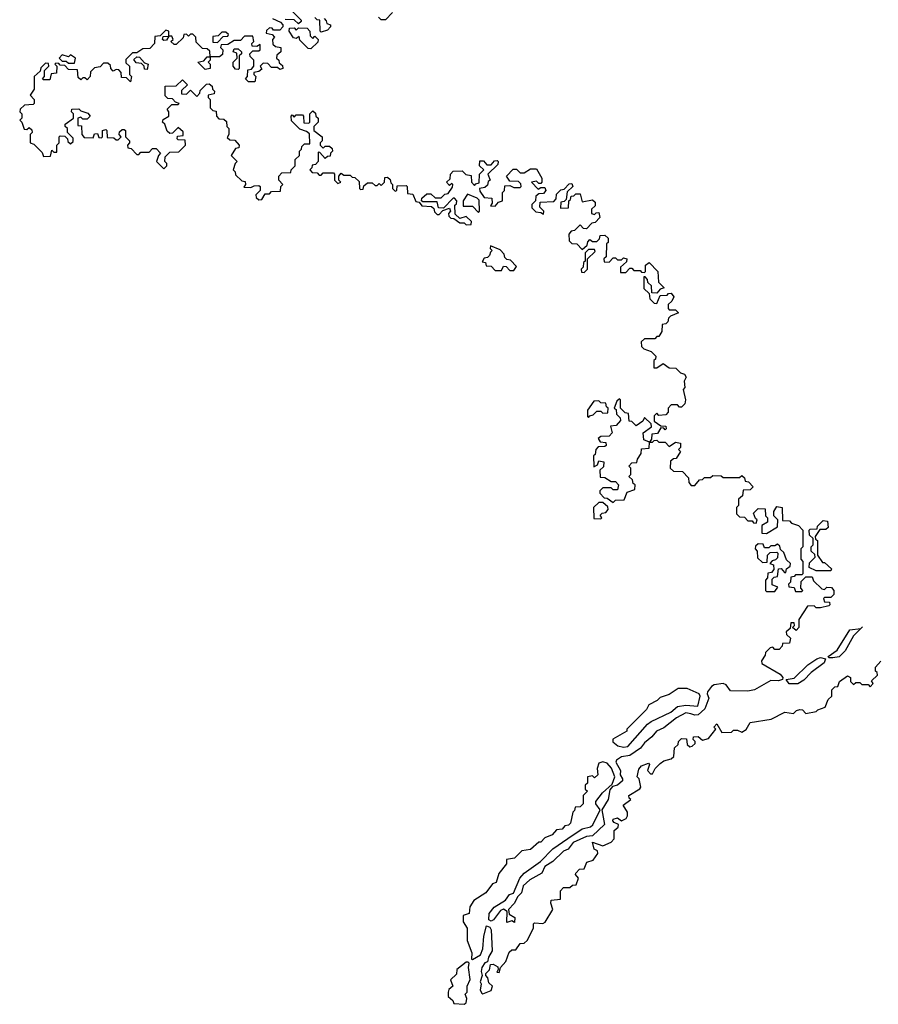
# Model space of a CAD drawing. Extents: x 1980017 to 2252640, y 74400 to 266395.
# Tile 246 of 256: x 2139680 to 2143824, y 182047 to 186800. Entities that reach past the tile are written whole.
import ezdxf

# ---------------------------------------------------------------- set-up
doc = ezdxf.new("R2010")
doc.units = 0

msp = doc.modelspace()

# ---------------------------------------------------------------- linework, layer by layer
at = {"layer": '0CON20XD'}
for points in [[(2140998.3, 186838.3), (2141038.3, 186798.3), (2141038.3, 186791.7), (2141025, 186780), (2141005, 186800), (2140961.7, 186801.7)], [(2141150, 186805), (2141160, 186795), (2141161.7, 186781.7), (2141180, 186775), (2141180, 186765), (2141165, 186750), (2141135, 186740), (2141130, 186745), (2141128.3, 186798.3), (2141115, 186800), (2141105, 186810)], [(2141480, 186835), (2141445, 186800), (2141425, 186800), (2141411.7, 186811.7)], [(2140900, 186805), (2140938.3, 186788.3), (2140950, 186775), (2140950, 186765), (2140935, 186750), (2140905, 186750), (2140898.3, 186758.3), (2140885, 186760), (2140871.7, 186748.3), (2140870, 186735), (2140898.3, 186728.3), (2140910, 186715), (2140900, 186705), (2140901.7, 186681.7), (2140915, 186670), (2140940, 186665), (2140940, 186645), (2140921.7, 186628.3), (2140920, 186615), (2140930, 186605), (2140931.7, 186591.7), (2140948.3, 186578.3), (2140950, 186565), (2140935, 186560), (2140925, 186570), (2140895, 186570), (2140878.3, 186588.3), (2140855, 186590), (2140840, 186575), (2140848.3, 186561.7), (2140835, 186550), (2140810, 186545), (2140810, 186535), (2140820, 186525), (2140815, 186500), (2140785, 186500), (2140770, 186515), (2140780, 186525), (2140781.7, 186558.3), (2140798.3, 186561.7), (2140810, 186575), (2140810, 186605), (2140791.7, 186621.7), (2140790, 186635), (2140805, 186650), (2140835, 186650), (2140840, 186655), (2140840, 186680), (2140825, 186670), (2140801.7, 186671.7), (2140800, 186685), (2140810, 186695), (2140805, 186720), (2140765, 186720), (2140745, 186700), (2140715, 186700), (2140685, 186680), (2140651.7, 186678.3), (2140650, 186665), (2140660, 186655), (2140658.3, 186631.7), (2140645, 186620), (2140600, 186620), (2140600, 186605), (2140590, 186595), (2140600, 186585), (2140600, 186565), (2140575, 186560), (2140540, 186595), (2140568.3, 186601.7), (2140585, 186620), (2140600, 186620), (2140598.3, 186648.3), (2140585, 186660), (2140561.7, 186661.7), (2140531.7, 186691.7), (2140530, 186715), (2140515, 186730), (2140505, 186730), (2140495, 186720), (2140485, 186730), (2140471.7, 186728.3), (2140468.3, 186711.7), (2140435, 186680), (2140425, 186680), (2140410, 186695), (2140420, 186705), (2140415, 186720), (2140400, 186720), (2140388.3, 186701.7), (2140375, 186700), (2140370, 186705), (2140371.7, 186718.3), (2140400, 186720), (2140400, 186745), (2140385, 186750), (2140358.3, 186721.7), (2140331.7, 186718.3), (2140330, 186685), (2140308.3, 186661.7), (2140275, 186660), (2140245, 186640), (2140225, 186640), (2140191.7, 186608.3), (2140191.7, 186591.7), (2140210, 186575), (2140210, 186535), (2140220, 186525), (2140215, 186500), (2140195, 186520), (2140171.7, 186521.7), (2140170, 186545), (2140158.3, 186558.3), (2140145, 186560), (2140131.7, 186551.7), (2140120, 186565), (2140118.3, 186578.3), (2140105, 186590), (2140085, 186590), (2140068.3, 186571.7), (2140041.7, 186568.3), (2140021.7, 186548.3), (2140020, 186525), (2140005, 186510), (2139995, 186520), (2139985, 186520), (2139975, 186510), (2139961.7, 186521.7), (2139958.3, 186558.3), (2139915, 186560), (2139898.3, 186578.3), (2139875, 186580), (2139868.3, 186588.3), (2139855, 186590), (2139850, 186585), (2139860, 186575), (2139858.3, 186541.7), (2139831.7, 186538.3), (2139825, 186510), (2139795, 186510), (2139790, 186515), (2139800, 186525), (2139800, 186555), (2139820, 186575), (2139818.3, 186588.3), (2139805, 186590), (2139781.7, 186568.3), (2139778.3, 186551.7), (2139750, 186525), (2139750, 186465), (2139730, 186435), (2139750, 186415), (2139750, 186395), (2139745, 186390), (2139703, 186387), (2139681.7, 186368.3), (2139680, 186355), (2139690, 186345), (2139690, 186325), (2139680, 186315), (2139690, 186305), (2139701.7, 186271.7), (2139715, 186270), (2139725, 186280), (2139738.3, 186268.3), (2139740, 186255), (2139730, 186245), (2139730, 186205), (2139748.3, 186198.3), (2139788.3, 186158.3), (2139795, 186140), (2139828.3, 186141.7), (2139835, 186170), (2139845, 186160), (2139860, 186160), (2139860, 186195), (2139870, 186205), (2139870, 186235), (2139875, 186240)], [(2141085, 186660), (2141071.7, 186661.7), (2141031.7, 186701.7), (2141028.3, 186718.3), (2141015, 186710), (2141001.7, 186711.7), (2140980, 186745), (2140981.7, 186758.3), (2141005, 186760), (2141015, 186750), (2141025, 186760), (2141068.3, 186758.3), (2141080, 186745), (2141081.7, 186721.7), (2141095, 186710), (2141105, 186720), (2141120, 186705), (2141118.3, 186691.7), (2141085, 186660)], [(2140635, 186690), (2140661.7, 186718.3), (2140685, 186720), (2140688.3, 186728.3), (2140675, 186740), (2140655, 186740), (2140638.3, 186721.7), (2140611.7, 186718.3), (2140611.7, 186691.7), (2140635, 186690)], [(2139945, 186590), (2139950, 186615), (2139925, 186630), (2139915, 186620), (2139885, 186630), (2139870, 186615), (2139885, 186600), (2139905, 186600), (2139915, 186590), (2139945, 186590)], [(2140295, 186560), (2140281.7, 186561.7), (2140280, 186575), (2140268.3, 186588.3), (2140241.7, 186591.7), (2140231.7, 186608.3), (2140245, 186620), (2140258.3, 186618.3), (2140281.7, 186591.7), (2140300, 186585), (2140295, 186560)], [(2140735, 186560), (2140721.7, 186561.7), (2140710, 186575), (2140710, 186595), (2140730, 186615), (2140728.3, 186638.3), (2140710, 186645), (2140715, 186660), (2140735, 186660), (2140750, 186645), (2140750, 186635), (2140740, 186625), (2140740, 186565), (2140735, 186560)], [(2139875, 186240), (2139898.3, 186238.3), (2139910, 186225), (2139911.7, 186211.7), (2139925, 186200), (2139938.3, 186211.7), (2139938.3, 186228.3), (2139910, 186255), (2139910, 186275), (2139900, 186285), (2139900, 186295), (2139940, 186325), (2139940, 186345), (2139930, 186355), (2139931.7, 186368.3), (2139965, 186370), (2139975, 186360), (2140008.3, 186348.3), (2140020, 186335), (2140005, 186320), (2139985, 186320), (2139975, 186330), (2139960, 186325), (2139960, 186290), (2139978.3, 186288.3), (2139980, 186245), (2139991.7, 186231.7), (2140035, 186230), (2140041.7, 186248.3), (2140055, 186250), (2140061.7, 186231.7), (2140075, 186230), (2140080, 186235), (2140080, 186265), (2140095, 186270), (2140100, 186265), (2140101.7, 186231.7), (2140135, 186230), (2140145, 186220), (2140155, 186220), (2140170, 186235), (2140160, 186245), (2140161.7, 186258.3), (2140175, 186270), (2140185, 186270), (2140190, 186265), (2140190, 186235), (2140210, 186215), (2140210, 186205), (2140200, 186195), (2140201.7, 186181.7), (2140218.3, 186178.3), (2140245, 186150), (2140255, 186150), (2140265, 186160), (2140305, 186160), (2140321.7, 186178.3), (2140338.3, 186178.3), (2140360, 186155), (2140350, 186145), (2140340, 186115), (2140375, 186080), (2140390, 186095), (2140390, 186105), (2140380, 186115), (2140381.7, 186138.3), (2140405, 186160), (2140448.3, 186161.7), (2140480, 186195), (2140478.3, 186218.3), (2140445, 186220), (2140440, 186225), (2140441.7, 186238.3), (2140468.3, 186241.7), (2140468.3, 186258.3), (2140445, 186280), (2140418.3, 186251.7), (2140405, 186250), (2140391.7, 186261.7), (2140380, 186295), (2140370, 186305), (2140371.7, 186318.3), (2140400, 186335), (2140400, 186355), (2140391.7, 186368.3), (2140415, 186390), (2140445, 186390), (2140450, 186395), (2140431.7, 186401.7), (2140418.3, 186418.3), (2140395, 186420), (2140381.7, 186431.7), (2140381.7, 186478.3), (2140435, 186480), (2140465, 186510), (2140490, 186485), (2140461.7, 186458.3), (2140461.7, 186441.7), (2140485, 186440), (2140505, 186460), (2140535, 186430), (2140550, 186445), (2140551.7, 186458.3), (2140581.7, 186488.3), (2140595, 186490), (2140608.3, 186478.3), (2140610, 186465), (2140620, 186455), (2140618.3, 186441.7), (2140590, 186435), (2140590, 186425), (2140600, 186415), (2140600, 186375), (2140611.7, 186361.7), (2140628.3, 186358.3), (2140630, 186335), (2140641.7, 186321.7), (2140665, 186320), (2140678.3, 186308.3), (2140680, 186285), (2140690, 186275), (2140690, 186245), (2140681.7, 186231.7), (2140695, 186220), (2140718.3, 186218.3), (2140740, 186195), (2140738.3, 186181.7), (2140721.7, 186178.3), (2140700, 186145), (2140730, 186115), (2140720, 186105), (2140710, 186075), (2140720, 186065), (2140721.7, 186051.7), (2140751.7, 186021.7), (2140768.3, 186018.3), (2140770, 186005), (2140761.7, 185991.7), (2140795, 185990), (2140811.7, 185998.3), (2140835, 186000), (2140840, 185995), (2140840, 185975), (2140820, 185955), (2140821.7, 185941.7), (2140835, 185930), (2140848.3, 185931.7), (2140865, 185960), (2140885, 185960), (2140895, 185970), (2140938.3, 185971.7), (2140940, 185995), (2140950, 186005), (2140930, 186025), (2140930, 186045), (2140945, 186060), (2140988.3, 186061.7), (2140990, 186075), (2141010, 186095), (2141010, 186125), (2141030, 186145), (2141030, 186165), (2141040, 186175), (2141041.7, 186188.3), (2141055, 186200), (2141080, 186200), (2141078.3, 186248.3), (2141065, 186260), (2141031.7, 186271.7), (2140991.7, 186311.7), (2140990, 186335), (2140995, 186340), (2141005, 186330), (2141015, 186340), (2141045, 186340), (2141050, 186335), (2141051.7, 186301.7), (2141075, 186300), (2141080, 186305), (2141080, 186345), (2141095, 186360), (2141108.3, 186348.3), (2141110, 186335), (2141120, 186325), (2141120, 186305), (2141100, 186285), (2141100, 186265), (2141140, 186235), (2141140, 186215), (2141130, 186205), (2141130, 186195), (2141145, 186180), (2141155, 186190), (2141175, 186190), (2141188.3, 186178.3), (2141190, 186165), (2141180, 186155), (2141178.3, 186141.7), (2141165, 186140), (2141155, 186130), (2141128.3, 186158.3), (2141120, 186160), (2141120, 186115), (2141108.3, 186101.7), (2141091.7, 186098.3), (2141090, 186085), (2141080, 186075), (2141091.7, 186061.7), (2141115, 186060), (2141125, 186050), (2141135, 186050), (2141145, 186060), (2141195, 186060), (2141200, 186055), (2141200, 186025), (2141215, 186010), (2141230, 186015), (2141220, 186025), (2141220, 186045), (2141231.7, 186058.3), (2141245, 186050), (2141275, 186050), (2141285, 186040), (2141298.3, 186038.3), (2141318.3, 186018.3), (2141320, 185985), (2141325, 185980), (2141338.3, 185981.7), (2141341.7, 185998.3), (2141358.3, 186011.7), (2141381.7, 186011.7), (2141395, 186000), (2141405, 186000), (2141415, 186010), (2141425, 186000), (2141440, 186015), (2141441.7, 186038.3), (2141455, 186040), (2141468.3, 186028.3), (2141471.7, 186011.7), (2141480, 186005), (2141480, 185985), (2141491.7, 185971.7), (2141500, 185975), (2141501.7, 185998.3), (2141545, 186000), (2141550, 185995), (2141551.7, 185961.7), (2141578.3, 185958.3), (2141591.7, 185921.7), (2141608.3, 185918.3), (2141621.7, 185901.7), (2141668.3, 185898.3), (2141678.3, 185888.3), (2141681.7, 185871.7), (2141695, 185860), (2141705, 185860), (2141721.7, 185878.3), (2141755, 185890), (2141760, 185875), (2141750, 185865), (2141751.7, 185851.7), (2141761.7, 185841.7), (2141775, 185840), (2141805, 185820), (2141825, 185820), (2141835, 185810), (2141858.3, 185811.7), (2141860, 185825), (2141835, 185850), (2141805, 185840), (2141781.7, 185861.7), (2141780, 185905), (2141788.3, 185911.7), (2141790, 185925), (2141778.3, 185938.3), (2141771.7, 185938.3), (2141725, 185890), (2141701.7, 185891.7), (2141695, 185920), (2141625, 185920), (2141620, 185925), (2141621.7, 185938.3), (2141645, 185960), (2141665, 185960), (2141685, 185940), (2141715, 185940), (2141731.7, 185958.3), (2141748.3, 185961.7), (2141768.3, 185991.7), (2141770, 186005), (2141765, 186010), (2141755, 186000), (2141740, 186015), (2141758.3, 186031.7), (2141760, 186055), (2141771.7, 186068.3), (2141815, 186070), (2141833, 186053), (2141858.3, 186048.3), (2141860, 186015), (2141875, 186000), (2141881.7, 186008.3), (2141898.3, 186011.7), (2141900, 186055), (2141920, 186075), (2141900, 186095), (2141901.7, 186118.3), (2141918.3, 186118.3), (2141935, 186100), (2141955, 186100), (2141971.7, 186118.3), (2141985, 186120), (2141990, 186115), (2141988.3, 186101.7), (2141940, 186055), (2141950, 186025), (2141941.7, 186018.3), (2141938.3, 186001.7), (2141925, 185990), (2141900, 185985), (2141901.7, 185971.7), (2141921.7, 185941.7), (2141958.3, 185938.3), (2141960, 185915), (2141951.7, 185901.7), (2141975, 185900), (2141991.7, 185918.3), (2142010, 185925), (2142010, 185965), (2142020, 185975), (2142021.7, 185998.3), (2142045, 186000), (2142065, 185990), (2142095, 185990), (2142100, 185995), (2142098.3, 186008.3), (2142088.3, 186018.3), (2142045, 186020), (2142030, 186045), (2142061.7, 186078.3), (2142078.3, 186078.3), (2142095, 186060), (2142115, 186060), (2142145, 186080), (2142175, 186080), (2142200, 186035), (2142200, 186015), (2142195, 186010), (2142185, 186010), (2142175, 186020), (2142150, 186015), (2142181.7, 185981.7), (2142195, 185990), (2142215, 185990), (2142220, 185975), (2142208.3, 185961.7), (2142185, 185960), (2142171.7, 185948.3), (2142170, 185925), (2142151.7, 185908.3), (2142151.7, 185891.7), (2142171.7, 185871.7), (2142195, 185870), (2142208.3, 185861.7), (2142210, 185875), (2142190, 185895), (2142191.7, 185918.3), (2142258.3, 185921.7), (2142270, 185935), (2142271.7, 185958.3), (2142291.7, 185978.3), (2142308.3, 185981.7), (2142331.7, 186008.3), (2142345, 186010), (2142350, 185995), (2142321.7, 185968.3), (2142318.3, 185931.7), (2142308.3, 185921.7), (2142291.7, 185918.3), (2142290, 185890), (2142328.3, 185891.7), (2142330, 185925), (2142338.3, 185931.7), (2142341.7, 185948.3), (2142355, 185950), (2142365, 185960), (2142385, 185960), (2142395, 185920), (2142445, 185930), (2142458.3, 185918.3), (2142458.3, 185901.7), (2142440, 185885), (2142440, 185865), (2142455, 185860), (2142461.7, 185868.3), (2142475, 185870), (2142480, 185845), (2142458.3, 185821.7), (2142441.7, 185818.3), (2142415, 185790), (2142401.7, 185791.7), (2142385, 185810), (2142358.3, 185781.7), (2142341.7, 185778.3), (2142330, 185765), (2142331.7, 185731.7), (2142345, 185720), (2142368.3, 185718.3), (2142395, 185690), (2142418.3, 185711.7), (2142421.7, 185728.3), (2142431.7, 185738.3), (2142445, 185730), (2142465, 185730), (2142478.3, 185741.7), (2142481.7, 185758.3), (2142505, 185760), (2142520, 185745), (2142520, 185725), (2142511.7, 185718.3)], [(2141895, 185870), (2141900, 185875), (2141898.3, 185928.3), (2141888.3, 185938.3), (2141841.7, 185958.3), (2141820, 185925), (2141820, 185900), (2141865, 185900), (2141895, 185870)], [(2142511.7, 185718.3), (2142510, 185655), (2142500, 185645), (2142501.7, 185631.7), (2142525, 185630), (2142545, 185650), (2142555, 185650), (2142565, 185640), (2142585, 185640), (2142595, 185650), (2142610, 185645), (2142608.3, 185631.7), (2142580, 185605), (2142580, 185580), (2142605, 185580), (2142625, 185600), (2142635, 185600), (2142645, 185590), (2142675, 185590), (2142681.7, 185581.7), (2142695, 185580), (2142700, 185585), (2142700, 185615), (2142718.3, 185628.3), (2142760, 185585), (2142762.5, 185532.5), (2142790, 185505), (2142771.7, 185498.3), (2142755, 185480), (2142731.7, 185481.7), (2142730, 185515), (2142711.7, 185531.7), (2142710, 185545), (2142698.3, 185558.3), (2142691.7, 185558.3), (2142693, 185503), (2142718.3, 185478.3), (2142721.7, 185451.7), (2142741.7, 185431.7), (2142755, 185430), (2142771.7, 185468.3), (2142805, 185470), (2142811.7, 185478.3), (2142825, 185480), (2142837.5, 185462.5), (2142828.3, 185441.7), (2142810, 185425), (2142810, 185405), (2142815, 185400), (2142845, 185400), (2142860, 185385), (2142821.7, 185368.3), (2142811.7, 185358.3), (2142808.3, 185341.7), (2142798.3, 185331.7), (2142781.7, 185328.3), (2142780, 185295), (2142765, 185270), (2142755, 185270), (2142745, 185260), (2142695, 185260), (2142680, 185245), (2142681.7, 185221.7), (2142691.7, 185211.7), (2142728.3, 185198.3), (2142750, 185175), (2142748.3, 185161.7), (2142740, 185155), (2142740, 185120), (2142755, 185120), (2142785, 185140), (2142815, 185120), (2142847, 185117), (2142870, 185095), (2142888.3, 185088.3), (2142897.5, 185075), (2142887.5, 185055), (2142890, 185025), (2142882.5, 185015), (2142893.3, 184965), (2142890, 184945), (2142875, 184930), (2142865, 184930), (2142855, 184940), (2142825, 184940), (2142810, 184925), (2142810, 184905), (2142798.3, 184891.7), (2142765, 184890), (2142755, 184900), (2142741.7, 184888.3), (2142741.7, 184861.7), (2142775, 184840), (2142798.3, 184838.3), (2142800, 184825), (2142795, 184820), (2142788.3, 184828.3), (2142775, 184830), (2142758.3, 184801.7), (2142731.7, 184798.3), (2142730, 184775), (2142720, 184760), (2142735, 184760), (2142741.7, 184768.3), (2142755, 184770), (2142765, 184760), (2142795, 184760), (2142815, 184740), (2142845, 184760), (2142870, 184755), (2142870, 184735), (2142860, 184725), (2142870, 184715), (2142848.3, 184681.7), (2142835, 184680), (2142821.7, 184668.3), (2142820, 184635), (2142835, 184620), (2142878.3, 184618.3), (2142908.3, 184588.3), (2142910, 184565), (2142921.7, 184551.7), (2142938.3, 184551.7), (2142961.7, 184578.3), (2142975, 184580), (2142985, 184590), (2143015, 184590), (2143025, 184600), (2143065, 184597.5), (2143075, 184590), (2143155, 184590), (2143165, 184600), (2143178.3, 184588.3), (2143181.7, 184571.7), (2143198.3, 184568.3), (2143220, 184545), (2143205, 184530), (2143171.7, 184528.3), (2143168.3, 184501.7), (2143150, 184485), (2143150, 184455), (2143140, 184445), (2143140, 184415), (2143155, 184400), (2143178.3, 184398.3), (2143195, 184380), (2143215, 184380), (2143221.7, 184371.7), (2143235, 184370), (2143240, 184385), (2143231.7, 184391.7), (2143221.7, 184418.3), (2143245, 184440), (2143278.3, 184438.3), (2143280, 184405), (2143290, 184395), (2143290, 184375), (2143261.7, 184358.3), (2143261.7, 184321.7), (2143285, 184320), (2143338.3, 184351.7), (2143340, 184385), (2143320, 184405), (2143320, 184425), (2143335, 184450), (2143360, 184445), (2143361.7, 184381.7), (2143395, 184380), (2143405, 184370), (2143438.3, 184358.3), (2143460, 184335), (2143460, 184255), (2143450, 184245), (2143450, 184195), (2143460, 184185), (2143460, 184125), (2143455, 184120), (2143425, 184120), (2143418.3, 184111.7), (2143401.7, 184108.3), (2143400, 184085), (2143390, 184075), (2143391.7, 184061.7), (2143418.3, 184058.3), (2143425, 184040), (2143455, 184040), (2143460, 184045), (2143450, 184055), (2143451.7, 184088.3), (2143475, 184110), (2143505, 184110), (2143511.7, 184091.7), (2143551.7, 184051.7), (2143565, 184050), (2143575, 184060), (2143598.3, 184058.3), (2143610, 184045), (2143610, 184025), (2143595, 184010), (2143565, 184010), (2143560, 184005), (2143565, 183990), (2143588.3, 183988.3), (2143590, 183975), (2143585, 183970), (2143545, 183960), (2143525, 183960), (2143515, 183970), (2143481.7, 183968.3), (2143440, 183905), (2143440, 183865), (2143428.3, 183851.7), (2143410, 183865), (2143420, 183875), (2143418.3, 183888.3), (2143401.7, 183888.3), (2143398.3, 183861.7), (2143380, 183845), (2143381.7, 183831.7), (2143400, 183815), (2143395, 183790), (2143361.7, 183788.3), (2143360, 183775), (2143345, 183760), (2143325, 183760), (2143315, 183770), (2143303, 183767), (2143280, 183745), (2143278.3, 183731.7), (2143260, 183705), (2143261.7, 183691.7), (2143351.2, 183641.2), (2143363.3, 183625), (2143362.5, 183615), (2143342.3, 183607.7), (2143305, 183610), (2143225.9, 183564.1), (2143195, 183558), (2143110.3, 183560.3), (2143089.6, 183589.5), (2143075, 183596.2), (2143031.2, 183588.8), (2143018.3, 183581.7), (2143000, 183555), (2142997.5, 183545), (2143006.2, 183525), (2142986.4, 183473.6), (2142955, 183443.8), (2142938, 183442), (2142919.1, 183449.1), (2142895, 183454), (2142850.3, 183429.7), (2142788.6, 183381.4), (2142753.3, 183365), (2142731.7, 183338.3), (2142695, 183308.8), (2142677.1, 183282.9), (2142625, 183248), (2142585, 183240.8), (2142561.2, 183225), (2142556.7, 183215), (2142580, 183175), (2142577.5, 183155), (2142590, 183135), (2142588.8, 183125), (2142566, 183104), (2142541.7, 183098.3), (2142528.3, 183081.7), (2142520, 183035), (2142490, 182985), (2142502.5, 182915), (2142445, 182860), (2142415, 182856.2), (2142351.7, 182828.3), (2142326.7, 182795), (2142304.3, 182785.7), (2142253.9, 182736.1), (2142215, 182712.5), (2142200, 182680), (2142142.5, 182647.5), (2142110.7, 182619.3), (2142102.5, 182585), (2142083.6, 182566.4), (2142067.1, 182532.9), (2142040, 182505), (2142041.7, 182481.7), (2142070, 182465), (2142068.3, 182441.7), (2142055, 182450), (2142031.7, 182441.7), (2142032.5, 182495), (2142015, 182506.7), (2142000.4, 182499.5), (2141966.1, 182453.9), (2141955, 182447.5), (2141943.8, 182453.8), (2141946.7, 182485), (2141970, 182515), (2142025, 182550), (2142044, 182576), (2142063, 182583), (2142093.3, 182655), (2142115, 182680), (2142194.2, 182735.8), (2142253.2, 182796.8), (2142325, 182847.5), (2142395, 182893.3), (2142435, 182903.3), (2142446.1, 182913.9), (2142482.5, 182985), (2142460, 183015), (2142460, 183025), (2142492.3, 183067.7), (2142540, 183110), (2142552.5, 183145), (2142536.1, 183186.1), (2142515, 183210), (2142495, 183217.5), (2142475, 183210), (2142467.5, 183185), (2142470, 183155), (2142455, 183140), (2142445, 183150), (2142420, 183145), (2142420, 183115), (2142410, 183105), (2142410, 183085), (2142420, 183075), (2142400, 183055), (2142400, 183015), (2142385, 183000), (2142361.7, 182998.3), (2142358.3, 182981.7), (2142350, 182975), (2142338.3, 182921.7), (2142328.3, 182911.7), (2142311.7, 182908.3), (2142298.3, 182891.7), (2142271.7, 182888.3), (2142250, 182865), (2142215, 182850), (2142195, 182830), (2142185, 182830), (2142145, 182793.3), (2142103, 182787), (2142068.3, 182751.7), (2142030, 182745), (2142030, 182725), (2141992.5, 182677.5), (2141980, 182635), (2141961.7, 182628.3), (2141930, 182585), (2141871.7, 182548.3), (2141853, 182517), (2141850, 182485), (2141820, 182475), (2141820, 182445), (2141840, 182415), (2141840, 182355), (2141862.5, 182295), (2141860, 182265), (2141865, 182262.5), (2141903.9, 182286.1), (2141915.9, 182314.1), (2141920, 182375), (2141933.3, 182425), (2141949.3, 182419.3), (2141956.4, 182406.4), (2141960, 182305), (2141943.3, 182275), (2141938.3, 182251.7), (2141925, 182247.5), (2141911.2, 182225), (2141907.5, 182205), (2141912.5, 182185), (2141902.5, 182155), (2141907.5, 182145), (2141903.3, 182115), (2141910.7, 182100.7), (2141915, 182097.5), (2141956.4, 182113.6), (2141962.5, 182135), (2141945, 182150), (2141940, 182175), (2141930, 182185), (2141930, 182195), (2141947, 182213), (2141951.7, 182238.3), (2141965, 182240), (2141988.3, 182228.3), (2141990, 182215), (2141982.5, 182202.5), (2141995, 182200), (2142000, 182225), (2142027, 182253), (2142041.7, 182298.3), (2142055, 182310), (2142075, 182310), (2142095, 182340), (2142115, 182342.5), (2142130, 182355), (2142160, 182415), (2142160, 182435), (2142165, 182440), (2142205, 182437.5), (2142216.1, 182443.9), (2142252.5, 182505), (2142243.3, 182535), (2142245, 182550), (2142290, 182555), (2142290, 182595), (2142305, 182610), (2142335, 182610), (2142348.3, 182621.7), (2142366.4, 182623.6), (2142377.5, 182655), (2142363, 182673), (2142365, 182680), (2142381.7, 182698.3), (2142405, 182700), (2142417, 182733), (2142447.7, 182742.3), (2142470, 182775), (2142468.3, 182788.3), (2142452.5, 182795), (2142445, 182830), (2142495, 182812.5), (2142535, 182830), (2142550, 182845), (2142550, 182885), (2142568.3, 182901.7), (2142570, 182915), (2142550, 182925), (2142543, 182933), (2142545, 182940), (2142565, 182946.7), (2142585, 182932.5), (2142606.4, 182943.6), (2142613.8, 182956.2), (2142613.8, 182975), (2142592.5, 183007.5), (2142630, 183035), (2142621.7, 183041.7), (2142620, 183055), (2142673, 183087), (2142677.5, 183095), (2142670, 183135), (2142660, 183145), (2142668.3, 183181.7)], [(2142065, 185590), (2142078.3, 185608.3), (2142048.3, 185638.3), (2142031.7, 185641.7), (2142021.7, 185651.7), (2142018.3, 185668.3), (2141998.3, 185688.3), (2141951.7, 185708.3), (2141950, 185695), (2141960, 185685), (2141951.7, 185678.3), (2141948.3, 185661.7), (2141938.3, 185651.7), (2141921.7, 185648.3), (2141911.7, 185631.7), (2141928.3, 185628.3), (2141931.7, 185611.7), (2141955, 185610), (2141975, 185590), (2142005, 185590), (2142015, 185610), (2142028.3, 185608.3), (2142045, 185590), (2142065, 185590)], [(2142405, 185580), (2142420, 185595), (2142420, 185645), (2142458.3, 185681.7), (2142455, 185690), (2142425, 185690), (2142410, 185675), (2142410, 185635), (2142401.7, 185628.3), (2142400, 185605), (2142390, 185595), (2142391.7, 185581.7), (2142405, 185580)], [(2142425, 184880), (2142431.7, 184888.3), (2142448.3, 184891.7), (2142465, 184910), (2142485, 184910), (2142495, 184900), (2142518.3, 184901.7), (2142520, 184925), (2142511.7, 184931.7), (2142508.3, 184948.3), (2142485, 184950), (2142475, 184960), (2142451.7, 184958.3), (2142420, 184915), (2142420, 184885), (2142425, 184880)], [(2142545, 184470), (2142555, 184480), (2142598.3, 184481.7), (2142611.7, 184518.3), (2142648.3, 184531.7), (2142650, 184555), (2142641.7, 184561.7), (2142638.3, 184578.3), (2142620, 184595), (2142630, 184605), (2142630, 184635), (2142620, 184645), (2142635, 184660), (2142658.3, 184661.7), (2142661.7, 184678.3), (2142680, 184705), (2142681.7, 184728.3), (2142718.3, 184731.7), (2142720, 184760), (2142691.7, 184771.7), (2142690, 184805), (2142730, 184835), (2142728.3, 184848.3), (2142695, 184880), (2142688.3, 184861.7), (2142655, 184840), (2142635, 184860), (2142621.7, 184861.7), (2142618.3, 184898.3), (2142601.7, 184901.7), (2142580, 184925), (2142580, 184965), (2142575, 184970), (2142561.7, 184958.3), (2142550, 184925), (2142558.3, 184918.3), (2142560, 184895), (2142578.3, 184878.3), (2142580, 184865), (2142558.3, 184841.7), (2142531.7, 184838.3), (2142540, 184805), (2142525, 184790), (2142485, 184787.5), (2142471.7, 184778.3), (2142481.7, 184761.7), (2142508.3, 184758.3), (2142510, 184745), (2142505, 184740), (2142471.7, 184738.3), (2142460, 184725), (2142458.3, 184701.7), (2142450, 184695), (2142451.7, 184641.7), (2142468.3, 184651.7), (2142475, 184670), (2142500, 184665), (2142498.3, 184641.7), (2142480, 184625), (2142481.7, 184591.7), (2142505, 184590), (2142535, 184570), (2142555, 184570), (2142570, 184555), (2142565, 184530), (2142545, 184530), (2142535, 184540), (2142495, 184540), (2142480, 184525), (2142480, 184515), (2142501.7, 184491.7), (2142515, 184490), (2142545, 184470)], [(2142485, 184390), (2142490, 184395), (2142481.7, 184408.3), (2142491.7, 184418.3), (2142508.3, 184421.7), (2142520, 184435), (2142518.3, 184448.3), (2142495, 184470), (2142475, 184470), (2142450, 184445), (2142451.7, 184391.7), (2142485, 184390)], [(2143595, 184140), (2143525, 184140), (2143490, 184155), (2143491.7, 184178.3), (2143520, 184205), (2143518.3, 184218.3), (2143500, 184235), (2143500, 184255), (2143510, 184265), (2143510, 184295), (2143491.7, 184311.7), (2143490, 184335), (2143495, 184340), (2143528.3, 184341.7), (2143530, 184355), (2143558.3, 184381.7), (2143578.3, 184378.3), (2143581.7, 184348.3), (2143571.7, 184338.3), (2143541.7, 184338.3), (2143520, 184305), (2143521.7, 184291.7), (2143530, 184285), (2143530, 184215), (2143555, 184180), (2143565, 184180), (2143598.3, 184148.3), (2143595, 184140)], [(2143325, 184040), (2143340, 184060), (2143311.7, 184071.7), (2143311.7, 184098.3), (2143321.7, 184108.3), (2143338.3, 184111.7), (2143341.7, 184148.3), (2143355, 184150), (2143371.7, 184131.7), (2143378.3, 184131.7), (2143381.7, 184148.3), (2143398.3, 184161.7), (2143400, 184175), (2143381.7, 184191.7), (2143368.3, 184228.3), (2143351.7, 184241.7), (2143348.3, 184258.3), (2143338.3, 184268.3), (2143325, 184260), (2143305, 184260), (2143295, 184250), (2143275, 184250), (2143268.3, 184268.3), (2143245, 184270), (2143231.7, 184258.3), (2143230, 184245), (2143240, 184235), (2143241.7, 184201.7), (2143265, 184180), (2143288.3, 184181.7), (2143290, 184215), (2143301.7, 184228.3), (2143335, 184230), (2143340, 184225), (2143338.3, 184201.7), (2143328.3, 184191.7), (2143311.7, 184188.3), (2143300, 184175), (2143318.3, 184168.3), (2143320, 184145), (2143308.3, 184131.7), (2143291.7, 184128.3), (2143290, 184105), (2143280, 184095), (2143280, 184045), (2143285, 184040), (2143325, 184040)], [(2143605, 183718.8), (2143585, 183720), (2143582.5, 183725), (2143625, 183756.7), (2143687.5, 183855), (2143739.8, 183860.2), (2143748.3, 183868.3), (2143739.8, 183860.2), (2143704.2, 183825.8), (2143665, 183753.3), (2143635, 183724), (2143605, 183718.8)], [(2143435, 183593.8), (2143394.2, 183594.2), (2143380, 183615), (2143418.3, 183621.7), (2143484.3, 183685.7), (2143527.5, 183715), (2143545, 183721.2), (2143570, 183715), (2143563.3, 183695), (2143500.8, 183649.2), (2143465, 183611.2), (2143435, 183593.8)], [(2142668.3, 183181.7), (2142681.7, 183198.3), (2142715, 183210), (2142720, 183205), (2142710, 183175), (2142725, 183160), (2142735, 183160), (2142747.5, 183185), (2142770.7, 183209.3), (2142788.3, 183221.7), (2142825, 183232.5), (2142836.7, 183243.3), (2142840, 183285), (2142858.3, 183301.7), (2142860, 183315), (2142875, 183330), (2142898.3, 183328.3), (2142901.7, 183301.7), (2142915, 183290), (2142925, 183292.5), (2142940, 183305), (2142940, 183315), (2142930, 183325), (2142931.7, 183338.3), (2142955, 183340), (2142975, 183322.5), (2143005, 183330), (2143040, 183375), (2143030, 183385), (2143045, 183400), (2143068.3, 183358.3), (2143115, 183360), (2143125, 183370), (2143145, 183370), (2143165, 183360), (2143186.4, 183373.6), (2143205, 183406.7), (2143307, 183423), (2143373, 183457), (2143415, 183450), (2143430, 183465), (2143445, 183470), (2143458.3, 183468.3), (2143475, 183450), (2143525, 183460), (2143531.7, 183468.3), (2143568.3, 183481.7), (2143581.7, 183518.3), (2143600, 183535), (2143600, 183565), (2143615, 183580), (2143628.3, 183581.7), (2143637.5, 183605), (2143675, 183632.5), (2143690, 183625), (2143690, 183605), (2143705, 183590), (2143715, 183600), (2143735, 183600), (2143745, 183590), (2143775, 183590), (2143785, 183580), (2143800, 183595), (2143791.7, 183608.3), (2143820, 183635), (2143818.3, 183648.3), (2143810, 183655), (2143810, 183675), (2143837, 183703)], [(2142595, 183288), (2142615, 183290.8), (2142710.4, 183399.5), (2142727.7, 183412.3), (2142822.7, 183457.3), (2142855, 183484.2), (2142895, 183491.4), (2142953.6, 183486.4), (2142963.8, 183535), (2142960, 183545), (2142901.7, 183571.7), (2142858.3, 183571.7), (2142815, 183542.5), (2142771.7, 183528.3), (2142757, 183513), (2142717, 183493), (2142705, 183470), (2142610, 183375), (2142610, 183365), (2142543, 183327), (2142543.6, 183313.6), (2142567.5, 183295), (2142595, 183288)], [(2141825, 182046.7), (2141835, 182053.3), (2141838.8, 182075), (2141830, 182095), (2141840, 182105), (2141840, 182135), (2141853.6, 182166.4), (2141846.7, 182225), (2141850, 182245), (2141845, 182250), (2141835, 182250), (2141790, 182215), (2141788.3, 182191.7), (2141760, 182165), (2141770, 182135), (2141751.7, 182118.3), (2141747.5, 182105), (2141747.5, 182085), (2141770, 182065), (2141775, 182050), (2141825, 182046.7)]]:
    msp.add_lwpolyline(points, dxfattribs=at)

doc.saveas('drawing.dxf')
